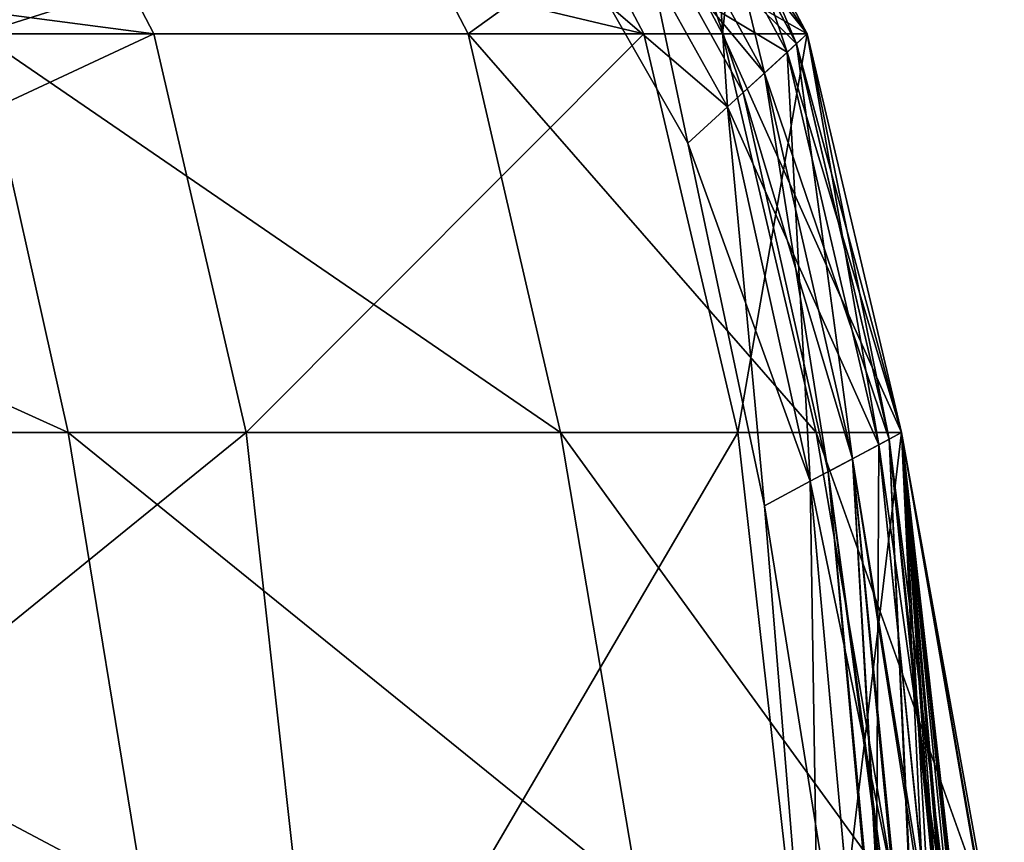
# Model space of a CAD drawing. Header units: millimetres. Extents: x 2387 to 13955, y -4964 to 364.
# Tile 110 of 256: x 4347.35 to 4351.74, y -3070.14 to -3066.47. Entities that reach past the tile are written whole.
import ezdxf

# ---------------------------------------------------------------- set-up
doc = ezdxf.new("R2010")
doc.units = ezdxf.units.MM
doc.header["$MEASUREMENT"] = 0
doc.layers.add('Predefinito', color=7, linetype='Continuous', true_color=0x000000)

# ---------------------------------------------------------------- blocks, each defined once
blk = doc.blocks.new('Blocco 19')
at = {"layer": 'Predefinito'}
for points in [[(904.9042, -793.056, 1133.3156), (904.5967, -792.463, 1133.2534), (900.3942, -792.4634, 1150.6721)], [(900.3942, -792.4634, 1150.6721), (900.6908, -793.056, 1150.7729), (904.9042, -793.056, 1133.3156)], [(904.1232, -793.0558, 43.9464), (903.8267, -792.4632, 44.0474), (906, -792.4629, 53.0638)], [(906, -792.4629, 53.0638), (906.3075, -793.0558, 53.0016), (904.1232, -793.0558, 43.9464)], [(907.0915, -793.0558, 1099.4387), (906.7788, -792.4627, 1099.4075), (904.5967, -792.463, 1133.2534)], [(904.5967, -792.463, 1133.2534), (904.9042, -793.056, 1133.3156), (907.0915, -793.0558, 1099.4387)], [(906.3075, -793.0558, 53.0016), (906, -792.4629, 53.0638), (907.1296, -792.4625, 100.4392)], [(907.1296, -792.4625, 100.4392), (907.4424, -793.0557, 100.4079), (906.3075, -793.0558, 53.0016)], [(907.8207, -793.0558, 1033.9229), (907.5058, -792.4624, 1033.9103), (906.7788, -792.4627, 1099.4075)], [(906.7788, -792.4627, 1099.4075), (907.0915, -793.0558, 1099.4387), (907.8207, -793.0558, 1033.9229)], [(907.4424, -793.0557, 100.4079), (907.1296, -792.4625, 100.4392), (907.5058, -792.4623, 223.8987)], [(907.5054, -792.4622, 828.4683), (907.4106, -792.54, 829.9211), (907.7317, -793.1371, 829.9229)], [(907.4106, -792.54, 831.0564), (907.5054, -792.4622, 832.5093), (907.8205, -793.0557, 832.511)], [(907.5058, -792.4623, 223.8987), (907.8207, -793.0557, 223.886), (907.4424, -793.0557, 100.4079)], [(907.8205, -793.0556, 816.9861), (907.5054, -792.4621, 816.9818), (907.4545, -792.5039, 823.8002)], [(907.4545, -792.504, 837.0859), (907.5054, -792.4622, 843.6299), (907.8205, -793.0557, 843.6307)], [(907.4545, -792.504, 826.9955), (907.5054, -792.4622, 828.4683), (907.8205, -793.0557, 828.47)], [(907.5054, -792.4622, 832.5093), (907.4545, -792.504, 833.982), (907.7728, -793.0994, 833.9838)], [(907.5054, -792.4621, 645.6923), (907.8205, -793.0555, 645.6973), (907.8205, -793.0556, 511.7581)], [(907.8205, -793.0556, 511.7581), (907.5054, -792.4621, 511.7547), (907.5054, -792.4621, 645.6923)], [(907.8205, -793.0555, 645.6973), (907.5054, -792.4621, 645.6923), (907.5054, -792.4621, 769.6354)], [(907.5054, -792.4621, 769.6354), (907.8205, -793.0555, 769.6412), (907.8205, -793.0555, 645.6973)], [(907.5054, -792.4621, 816.9818), (907.8205, -793.0556, 816.9861), (907.8205, -793.0555, 769.6412)], [(907.8205, -793.0555, 769.6412), (907.5054, -792.4621, 769.6354), (907.5054, -792.4621, 816.9818)], [(907.5054, -792.4621, 434.4254), (907.8205, -793.0556, 434.427), (907.8205, -793.0556, 357.2783)], [(907.8205, -793.0556, 357.2783), (907.5055, -792.4622, 357.2811), (907.5054, -792.4621, 434.4254)], [(907.8205, -793.0556, 434.427), (907.5054, -792.4621, 434.4254), (907.5054, -792.4621, 511.7547)], [(907.5054, -792.4621, 511.7547), (907.8205, -793.0556, 511.7581), (907.8205, -793.0556, 434.427)], [(907.5054, -792.4622, 843.6299), (907.5054, -792.4622, 862.6759), (907.8205, -793.0557, 862.6761)], [(907.8205, -793.0557, 862.6761), (907.8205, -793.0557, 843.6307), (907.5054, -792.4622, 843.6299)], [(907.5054, -792.4622, 902.4497), (907.8205, -793.0557, 902.4497), (907.8205, -793.0557, 862.6761)], [(907.8205, -793.0557, 862.6761), (907.5054, -792.4622, 862.6759), (907.5054, -792.4622, 902.4497)], [(907.8205, -793.0557, 902.4497), (907.5054, -792.4622, 902.4497), (907.5055, -792.4623, 960.3837)], [(907.7317, -793.1371, 829.9229), (907.8205, -793.0557, 828.47), (907.5054, -792.4622, 828.4683)], [(907.7728, -793.0994, 833.9838), (907.8205, -793.0557, 832.511), (907.5054, -792.4622, 832.5093)], [(907.8207, -793.0557, 223.886), (907.5058, -792.4623, 223.8987), (907.5055, -792.4622, 357.2811)], [(907.5055, -792.4622, 357.2811), (907.8205, -793.0556, 357.2783), (907.8207, -793.0557, 223.886)], [(907.8205, -793.0558, 960.387), (907.5055, -792.4623, 960.3837), (907.5058, -792.4624, 1033.9103)], [(907.5055, -792.4623, 960.3837), (907.8205, -793.0558, 960.387), (907.8205, -793.0557, 902.4497)], [(907.5058, -792.4624, 1033.9103), (907.8207, -793.0558, 1033.9229), (907.8205, -793.0558, 960.387)], [(907.4545, -792.5039, 823.8002), (907.3019, -792.6293, 826.1592), (907.6299, -793.2304, 826.1611)], [(907.3019, -792.6293, 834.8182), (907.4545, -792.504, 837.0859), (907.7728, -793.0994, 837.0875)], [(907.3019, -792.6293, 826.4182), (907.4545, -792.504, 826.9955), (907.7728, -793.0994, 826.9973)], [(907.4545, -792.504, 833.982), (907.3019, -792.6293, 834.5592), (907.6299, -793.2305, 834.561)], [(907.4545, -792.5039, 823.8002), (907.7728, -793.0993, 823.8026), (907.8205, -793.0556, 816.9861)], [(907.6299, -793.2304, 826.1611), (907.7728, -793.0993, 823.8026), (907.4545, -792.5039, 823.8002)], [(907.8205, -793.0557, 843.6307), (907.7728, -793.0994, 837.0875), (907.4545, -792.504, 837.0859)], [(907.8205, -793.0557, 828.47), (907.7728, -793.0994, 826.9973), (907.4545, -792.504, 826.9955)], [(907.6299, -793.2305, 834.561), (907.7728, -793.0994, 833.9838), (907.4545, -792.504, 833.982)], [(907.4106, -792.54, 829.9211), (907.1263, -792.7734, 830.4387), (907.4653, -793.3812, 830.4406)], [(907.1263, -792.7734, 830.5387), (907.4106, -792.54, 831.0564), (907.7317, -793.1371, 831.0582)], [(907.8205, -793.0557, 832.511), (907.7317, -793.1371, 831.0582), (907.4106, -792.54, 831.0564)], [(907.4653, -793.3812, 830.4406), (907.7317, -793.1371, 829.9229), (907.4106, -792.54, 829.9211)], [(907.3019, -792.6293, 826.1592), (907.2001, -792.7128, 826.2888), (907.5345, -793.3178, 826.2905)], [(907.2001, -792.7129, 834.6887), (907.3019, -792.6293, 834.8182), (907.6299, -793.2305, 834.8201)], [(907.2001, -792.7128, 826.2888), (907.3019, -792.6293, 826.4182), (907.6299, -793.2304, 826.42)], [(907.3019, -792.6293, 834.5592), (907.2001, -792.7129, 834.6887), (907.5345, -793.3179, 834.6906)], [(907.5345, -793.3178, 826.2905), (907.6299, -793.2304, 826.1611), (907.3019, -792.6293, 826.1592)], [(907.7728, -793.0994, 837.0875), (907.6299, -793.2305, 834.8201), (907.3019, -792.6293, 834.8182)], [(907.7728, -793.0994, 826.9973), (907.6299, -793.2304, 826.42), (907.3019, -792.6293, 826.4182)], [(907.5345, -793.3179, 834.6906), (907.6299, -793.2305, 834.561), (907.3019, -792.6293, 834.5592)], [(907.6299, -793.2304, 826.42), (907.5345, -793.3178, 826.2905), (907.2001, -792.7128, 826.2888)], [(907.6299, -793.2305, 834.8201), (907.5345, -793.3179, 834.6906), (907.2001, -792.7129, 834.6887)], [(907.1263, -792.7734, 830.4387), (906.9368, -792.929, 830.4888), (907.2878, -793.544, 830.4906)], [(906.9368, -792.929, 830.4888), (907.1263, -792.7734, 830.5387), (907.4653, -793.3812, 830.5405)], [(907.2878, -793.544, 830.4906), (907.4653, -793.3812, 830.4406), (907.1263, -792.7734, 830.4387)], [(907.7317, -793.1371, 831.0582), (907.4653, -793.3812, 830.5405), (907.1263, -792.7734, 830.5387)], [(907.4653, -793.3812, 830.5405), (907.2878, -793.544, 830.4906), (906.9368, -792.929, 830.4888)], [(900.5973, -793.0559, 35.5219), (904.1232, -793.0558, 43.9464), (904.5222, -794.8354, 43.8106)], [(904.5222, -794.8354, 43.8106), (900.9713, -794.8354, 35.3294), (900.5973, -793.0559, 35.5219)], [(904.9042, -793.056, 1133.3156), (900.6908, -793.056, 1150.7729), (901.0897, -794.8356, 1150.9087)], [(901.0897, -794.8356, 1150.9087), (905.317, -794.8356, 1133.3993), (904.9042, -793.056, 1133.3156)], [(906.7203, -794.8354, 52.9178), (904.5222, -794.8354, 43.8106), (904.1232, -793.0558, 43.9464)], [(904.1232, -793.0558, 43.9464), (906.3075, -793.0558, 53.0016), (906.7203, -794.8354, 52.9178)], [(907.0915, -793.0558, 1099.4387), (904.9042, -793.056, 1133.3156), (905.317, -794.8356, 1133.3993)], [(905.317, -794.8356, 1133.3993), (907.5108, -794.8356, 1099.4808), (907.0915, -793.0558, 1099.4387)], [(906.3075, -793.0558, 53.0016), (907.4424, -793.0557, 100.4079), (907.8616, -794.8354, 100.3658)], [(907.8616, -794.8354, 100.3658), (906.7203, -794.8354, 52.9178), (906.3075, -793.0558, 53.0016)], [(907.8207, -793.0558, 1033.9229), (907.0915, -793.0558, 1099.4387), (907.5108, -794.8356, 1099.4808)], [(908.2421, -794.8354, 223.8691), (907.8616, -794.8354, 100.3658), (907.4424, -793.0557, 100.4079)], [(907.4424, -793.0557, 100.4079), (907.8207, -793.0557, 223.886), (908.2421, -794.8354, 223.8691)], [(907.5108, -794.8356, 1099.4808), (908.2421, -794.8356, 1033.9398), (907.8207, -793.0558, 1033.9229)], [(907.8205, -793.0557, 828.47), (907.7317, -793.1371, 829.9229), (908.1402, -794.89, 829.9277)], [(907.7317, -793.1371, 831.0582), (907.8205, -793.0557, 832.511), (908.2421, -794.8355, 832.5158)], [(907.8205, -793.0556, 816.9861), (907.7728, -793.0993, 823.8026), (908.1874, -794.8647, 823.809)], [(908.1874, -794.8648, 837.0917), (907.7728, -793.0994, 837.0875), (907.8205, -793.0557, 843.6307)], [(907.7728, -793.0994, 826.9973), (907.8205, -793.0557, 828.47), (908.2421, -794.8355, 828.4749)], [(907.8205, -793.0557, 832.511), (907.7728, -793.0994, 833.9838), (908.1874, -794.8648, 833.9885)], [(907.8205, -793.0556, 511.7581), (907.8205, -793.0555, 645.6973), (908.2421, -794.8353, 645.7107)], [(908.2421, -794.8353, 769.6562), (908.2421, -794.8353, 645.7107), (907.8205, -793.0555, 645.6973)], [(907.8205, -793.0555, 645.6973), (907.8205, -793.0555, 769.6412), (908.2421, -794.8353, 769.6562)], [(908.2421, -794.8354, 816.9974), (908.2421, -794.8353, 769.6562), (907.8205, -793.0555, 769.6412)], [(907.8205, -793.0555, 769.6412), (907.8205, -793.0556, 816.9861), (908.2421, -794.8354, 816.9974)], [(907.8207, -793.0557, 223.886), (907.8205, -793.0556, 357.2783), (908.2421, -794.8355, 357.2752)], [(908.2421, -794.8353, 645.7107), (908.2421, -794.8354, 511.767), (907.8205, -793.0556, 511.7581)], [(908.1874, -794.8647, 823.809), (908.2421, -794.8354, 816.9974), (907.8205, -793.0556, 816.9861)], [(908.2421, -794.8354, 434.4315), (907.8205, -793.0556, 434.427), (907.8205, -793.0556, 511.7581)], [(907.8205, -793.0556, 511.7581), (908.2421, -794.8354, 511.767), (908.2421, -794.8354, 434.4315)], [(907.8205, -793.0556, 434.427), (908.2421, -794.8354, 434.4315), (908.2421, -794.8355, 357.2752)], [(908.2421, -794.8355, 357.2752), (907.8205, -793.0556, 357.2783), (907.8205, -793.0556, 434.427)], [(908.2421, -794.8355, 843.6331), (907.8205, -793.0557, 843.6307), (907.8205, -793.0557, 862.6761)], [(907.8205, -793.0557, 862.6761), (908.2421, -794.8355, 862.6767), (908.2421, -794.8355, 843.6331)], [(907.8205, -793.0557, 843.6307), (908.2421, -794.8355, 843.6331), (908.1874, -794.8648, 837.0917)], [(908.2421, -794.8356, 902.4497), (907.8205, -793.0557, 902.4497), (907.8205, -793.0558, 960.387)], [(907.8205, -793.0557, 902.4497), (908.2421, -794.8356, 902.4497), (908.2421, -794.8355, 862.6767)], [(908.2421, -794.8355, 862.6767), (907.8205, -793.0557, 862.6761), (907.8205, -793.0557, 902.4497)], [(908.1402, -794.89, 829.9277), (908.2421, -794.8355, 828.4749), (907.8205, -793.0557, 828.47)], [(908.1874, -794.8648, 833.9885), (908.2421, -794.8355, 832.5158), (907.8205, -793.0557, 832.511)], [(908.2421, -794.8356, 1033.9398), (908.2421, -794.8356, 960.3911), (907.8205, -793.0558, 960.387)], [(907.8205, -793.0558, 960.387), (907.8207, -793.0558, 1033.9229), (908.2421, -794.8356, 1033.9398)], [(907.8205, -793.0558, 960.387), (908.2421, -794.8356, 960.3911), (908.2421, -794.8356, 902.4497)], [(908.2421, -794.8355, 357.2752), (908.2421, -794.8354, 223.8691), (907.8207, -793.0557, 223.886)], [(907.7728, -793.0993, 823.8026), (907.6299, -793.2304, 826.1611), (908.0233, -794.9524, 826.1658)], [(907.6299, -793.2305, 834.8201), (907.7728, -793.0994, 837.0875), (908.1874, -794.8648, 837.0917)], [(907.6299, -793.2304, 826.42), (907.7728, -793.0994, 826.9973), (908.1874, -794.8647, 827.0021)], [(907.7728, -793.0994, 833.9838), (907.6299, -793.2305, 834.561), (908.0233, -794.9525, 834.5658)], [(908.0233, -794.9524, 826.1658), (908.1874, -794.8647, 823.809), (907.7728, -793.0993, 823.8026)], [(908.2421, -794.8355, 828.4749), (908.1874, -794.8647, 827.0021), (907.7728, -793.0994, 826.9973)], [(908.0233, -794.9525, 834.5658), (908.1874, -794.8648, 833.9885), (907.7728, -793.0994, 833.9838)], [(907.7317, -793.1371, 829.9229), (907.4653, -793.3812, 830.4406), (907.8346, -795.0534, 830.4453)], [(907.4653, -793.3812, 830.5405), (907.7317, -793.1371, 831.0582), (908.1402, -794.89, 831.063)], [(908.2421, -794.8355, 832.5158), (908.1402, -794.89, 831.063), (907.7317, -793.1371, 831.0582)], [(907.8346, -795.0534, 830.4453), (908.1402, -794.89, 829.9277), (907.7317, -793.1371, 829.9229)], [(907.6299, -793.2304, 826.1611), (907.5345, -793.3178, 826.2905), (907.9139, -795.011, 826.2953)], [(907.5345, -793.3178, 826.2905), (907.6299, -793.2304, 826.42), (908.0233, -794.9524, 826.4248)], [(907.5345, -793.3179, 834.6906), (907.6299, -793.2305, 834.8201), (908.0233, -794.9525, 834.8248)], [(907.6299, -793.2305, 834.561), (907.5345, -793.3179, 834.6906), (907.9139, -795.011, 834.6953)], [(907.9139, -795.011, 826.2953), (908.0233, -794.9524, 826.1658), (907.6299, -793.2304, 826.1611)], [(908.1874, -794.8647, 827.0021), (908.0233, -794.9524, 826.4248), (907.6299, -793.2304, 826.42)], [(908.1874, -794.8648, 837.0917), (908.0233, -794.9525, 834.8248), (907.6299, -793.2305, 834.8201)], [(907.9139, -795.011, 834.6953), (908.0233, -794.9525, 834.5658), (907.6299, -793.2305, 834.561)], [(908.0233, -794.9524, 826.4248), (907.9139, -795.011, 826.2953), (907.5345, -793.3178, 826.2905)], [(908.0233, -794.9525, 834.8248), (907.9139, -795.011, 834.6953), (907.5345, -793.3179, 834.6906)], [(907.4653, -793.3812, 830.4406), (907.2878, -793.544, 830.4906), (907.631, -795.1623, 830.4954)], [(907.2878, -793.544, 830.4906), (907.4653, -793.3812, 830.5405), (907.8346, -795.0534, 830.5453)], [(907.631, -795.1623, 830.4954), (907.8346, -795.0534, 830.4453), (907.4653, -793.3812, 830.4406)], [(908.1402, -794.89, 831.063), (907.8346, -795.0534, 830.5453), (907.4653, -793.3812, 830.5405)], [(907.8346, -795.0534, 830.5453), (907.631, -795.1623, 830.4954), (907.2878, -793.544, 830.4906)], [(900.9713, -794.8354, 35.3294), (904.5222, -794.8354, 43.8106), (904.8597, -796.899, 43.6957)], [(904.8597, -796.899, 43.6957), (901.2878, -796.899, 35.1666), (900.9713, -794.8354, 35.3294)], [(905.317, -794.8356, 1133.3993), (901.0897, -794.8356, 1150.9087), (901.4274, -797.9904, 1151.0237)], [(901.4274, -797.9904, 1151.0237), (905.6661, -797.9904, 1133.4701), (905.317, -794.8356, 1133.3993)], [(904.5222, -794.8354, 43.8106), (906.7203, -794.8354, 52.9178), (907.0694, -796.899, 52.847)], [(907.0694, -796.899, 52.847), (904.8597, -796.899, 43.6957), (904.5222, -794.8354, 43.8106)], [(907.5108, -794.8356, 1099.4808), (905.317, -794.8356, 1133.3993), (905.6661, -797.9904, 1133.4701)], [(905.6661, -797.9904, 1133.4701), (907.865, -797.9904, 1099.5164), (907.5108, -794.8356, 1099.4808)], [(906.7203, -794.8354, 52.9178), (907.8616, -794.8354, 100.3658), (908.2159, -796.899, 100.3303)], [(908.2159, -796.899, 100.3303), (907.0694, -796.899, 52.847), (906.7203, -794.8354, 52.9178)], [(908.2421, -794.8356, 1033.9398), (907.5108, -794.8356, 1099.4808), (907.865, -797.9904, 1099.5164)], [(907.8616, -794.8354, 100.3658), (908.2421, -794.8354, 223.8691), (908.598, -796.899, 223.8549)], [(908.598, -796.899, 223.8549), (908.2159, -796.899, 100.3303), (907.8616, -794.8354, 100.3658)], [(907.865, -797.9904, 1099.5164), (908.598, -797.9903, 1033.9541), (908.2421, -794.8356, 1033.9398)], [(908.2421, -794.8355, 828.4749), (908.1402, -794.89, 829.9277), (908.4792, -798.1855, 829.9384)], [(908.1402, -794.89, 831.063), (908.2421, -794.8355, 832.5158), (908.598, -798.1354, 832.5249)], [(908.2421, -794.8354, 816.9974), (908.1874, -794.8647, 823.809), (908.5342, -798.2878, 823.8271)], [(908.5342, -798.107, 837.0985), (908.1874, -794.8648, 837.0917), (908.2421, -794.8355, 843.6331)], [(908.1874, -794.8647, 827.0021), (908.2421, -794.8355, 828.4749), (908.598, -798.1901, 828.4877)], [(908.2421, -794.8355, 832.5158), (908.1874, -794.8648, 833.9885), (908.5342, -798.1309, 833.9967)], [(908.2421, -794.8353, 645.7107), (908.2421, -794.8353, 769.6562), (908.598, -799.4968, 769.8148)], [(908.598, -799.4968, 769.8148), (908.598, -802.3753, 646.2444), (908.2421, -794.8353, 645.7107)], [(908.2421, -794.8354, 511.767), (908.2421, -794.8353, 645.7107), (908.598, -802.3753, 646.2444)], [(908.2421, -794.8353, 769.6562), (908.2421, -794.8354, 816.9974), (908.598, -798.4152, 817.0237)], [(908.598, -798.4152, 817.0237), (908.598, -799.4968, 769.8148), (908.2421, -794.8353, 769.6562)], [(908.2421, -794.8354, 223.8691), (908.2421, -794.8355, 357.2752), (908.598, -796.8754, 356.2511)], [(908.598, -796.8754, 356.2511), (908.598, -796.899, 223.8549), (908.2421, -794.8354, 223.8691)], [(908.598, -802.3753, 646.2444), (908.701, -802.8056, 482.66), (908.2421, -794.8354, 511.767)], [(908.5342, -798.2878, 823.8271), (908.598, -798.4152, 817.0237), (908.2421, -794.8354, 816.9974)], [(908.598, -796.8044, 430.3494), (908.2421, -794.8354, 434.4315), (908.2421, -794.8354, 511.767)], [(908.2421, -794.8354, 511.767), (908.701, -802.8056, 482.66), (908.598, -796.8044, 430.3494)], [(908.2421, -794.8354, 434.4315), (908.598, -796.8044, 430.3494), (908.598, -796.8754, 356.2511)], [(908.598, -796.8754, 356.2511), (908.2421, -794.8355, 357.2752), (908.2421, -794.8354, 434.4315)], [(908.598, -798.0508, 843.6371), (908.2421, -794.8355, 843.6331), (908.2421, -794.8355, 862.6767)], [(908.2421, -794.8355, 862.6767), (908.598, -798.0054, 862.6777), (908.598, -798.0508, 843.6371)], [(908.2421, -794.8355, 843.6331), (908.598, -798.0508, 843.6371), (908.5342, -798.107, 837.0985)], [(908.598, -798.0054, 862.6777), (908.2421, -794.8355, 862.6767), (908.2421, -794.8356, 902.4497)], [(908.4792, -798.1855, 829.9384), (908.598, -798.1901, 828.4877), (908.2421, -794.8355, 828.4749)], [(908.5342, -798.1309, 833.9967), (908.598, -798.1354, 832.5249), (908.2421, -794.8355, 832.5158)], [(908.2421, -794.8356, 960.3911), (908.2421, -794.8356, 1033.9398), (908.598, -797.9903, 1033.9541)], [(908.598, -797.9903, 1033.9541), (908.598, -797.9903, 960.3947), (908.2421, -794.8356, 960.3911)], [(908.598, -797.9903, 902.4497), (908.2421, -794.8356, 902.4497), (908.2421, -794.8356, 960.3911)], [(908.2421, -794.8356, 960.3911), (908.598, -797.9903, 960.3947), (908.598, -797.9903, 902.4497)], [(908.2421, -794.8356, 902.4497), (908.598, -797.9903, 902.4497), (908.598, -798.0054, 862.6777)], [(908.1402, -794.89, 829.9277), (907.8346, -795.0534, 830.4453), (908.123, -798.2361, 830.4548)], [(907.8346, -795.0534, 830.5453), (908.1402, -794.89, 831.063), (908.4792, -798.1701, 831.0728)], [(908.1874, -794.8647, 823.809), (908.0233, -794.9524, 826.1658), (908.343, -798.2718, 826.1809)], [(908.0233, -794.9524, 826.4248), (908.1874, -794.8647, 827.0021), (908.5342, -798.2255, 827.0168)], [(908.0233, -794.9525, 834.8248), (908.1874, -794.8648, 837.0917), (908.5342, -798.107, 837.0985)], [(908.1874, -794.8648, 833.9885), (908.0233, -794.9525, 834.5658), (908.343, -798.1569, 834.5735)], [(908.123, -798.2361, 830.4548), (908.4792, -798.1855, 829.9384), (908.1402, -794.89, 829.9277)], [(908.598, -798.1354, 832.5249), (908.4792, -798.1701, 831.0728), (908.1402, -794.89, 831.063)], [(908.598, -798.1901, 828.4877), (908.5342, -798.2255, 827.0168), (908.1874, -794.8647, 827.0021)], [(908.343, -798.2718, 826.1809), (908.5342, -798.2878, 823.8271), (908.1874, -794.8647, 823.809)], [(908.343, -798.1569, 834.5735), (908.5342, -798.1309, 833.9967), (908.1874, -794.8648, 833.9885)], [(908.0233, -794.9524, 826.1658), (907.9139, -795.011, 826.2953), (908.2154, -798.2906, 826.3101)], [(907.9139, -795.011, 826.2953), (908.0233, -794.9524, 826.4248), (908.343, -798.267, 826.4399)], [(907.9139, -795.011, 834.6953), (908.0233, -794.9525, 834.8248), (908.343, -798.1546, 834.8325)], [(908.0233, -794.9525, 834.5658), (907.9139, -795.011, 834.6953), (908.2154, -798.1769, 834.7029)], [(908.2154, -798.2906, 826.3101), (908.343, -798.2718, 826.1809), (908.0233, -794.9524, 826.1658)], [(908.5342, -798.2255, 827.0168), (908.343, -798.267, 826.4399), (908.0233, -794.9524, 826.4248)], [(908.5342, -798.107, 837.0985), (908.343, -798.1546, 834.8325), (908.0233, -794.9525, 834.8248)], [(908.2154, -798.1769, 834.7029), (908.343, -798.1569, 834.5735), (908.0233, -794.9525, 834.5658)], [(908.343, -798.1546, 834.8325), (908.2154, -798.1769, 834.7029), (907.9139, -795.011, 834.6953)], [(908.343, -798.267, 826.4399), (908.2154, -798.2906, 826.3101), (907.9139, -795.011, 826.2953)], [(907.8346, -795.0534, 830.4453), (907.631, -795.1623, 830.4954), (907.8855, -798.2749, 830.5045)], [(907.631, -795.1623, 830.4954), (907.8346, -795.0534, 830.5453), (908.123, -798.2347, 830.5549)], [(907.8855, -798.2749, 830.5045), (908.123, -798.2361, 830.4548), (907.8346, -795.0534, 830.4453)], [(908.4792, -798.1701, 831.0728), (908.123, -798.2347, 830.5549), (907.8346, -795.0534, 830.5453)], [(908.123, -798.2347, 830.5549), (907.8855, -798.2749, 830.5045), (907.631, -795.1623, 830.4954)]]:
    blk.add_3dface(points, dxfattribs=at)

msp = doc.modelspace()

# ---------------------------------------------------------------- block references
at = {"layer": 'Predefinito'}
msp.add_blockref('Blocco 19', (3443.0402, -2273.4774), dxfattribs=at)

doc.saveas('drawing.dxf')
